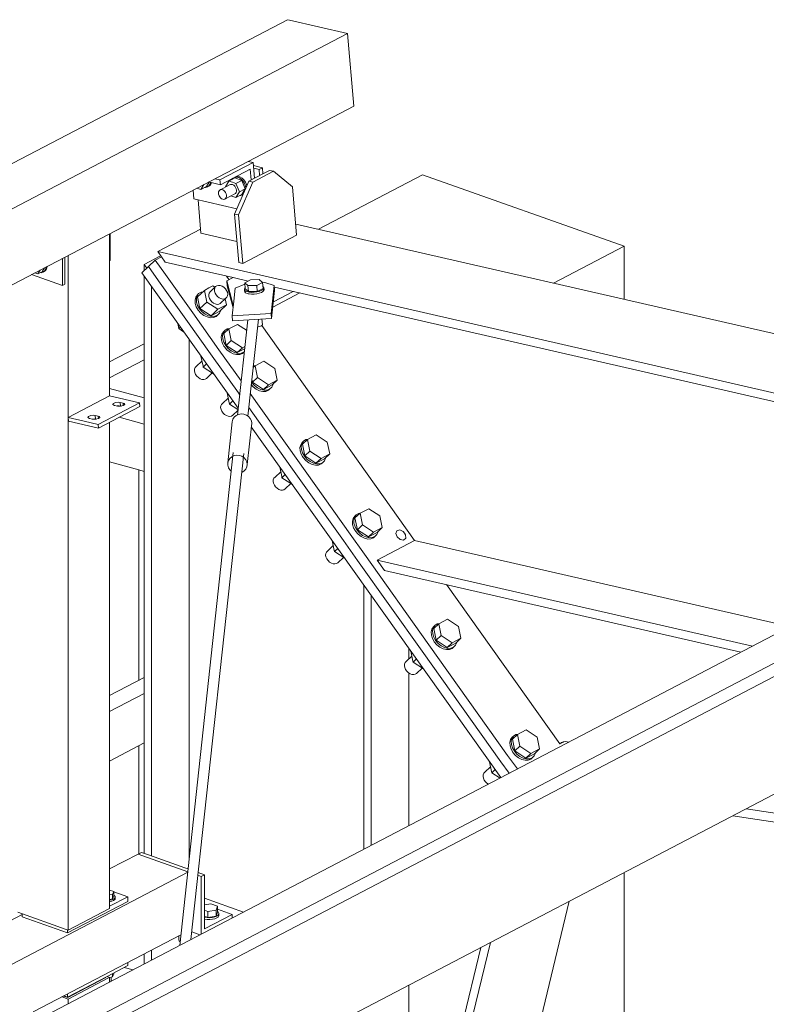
# Model space of a CAD drawing. Header units: millimetres. Extents: x 6879 to 7883, y 14059 to 14709.
# Tile 70 of 85: x 7177 to 7188, y 14414 to 14429. Entities that reach past the tile are written whole.
import ezdxf

# ---------------------------------------------------------------- set-up
doc = ezdxf.new("R2010")
doc.units = ezdxf.units.MM
doc.header["$LTSCALE"] = 10
doc.layers.add('PS_DIM', color=4, linetype='Continuous', lineweight=13)
doc.layers.add('PS_SOLID', color=7, linetype='Continuous', lineweight=30)

# ---------------------------------------------------------------- blocks, each defined once
blk = doc.blocks.new('uh')
at = {"layer": 'PS_SOLID', "color": 11, "linetype": 'Continuous', "lineweight": 13, "extrusion": (-1.11022e-16, 0.902689, 0.430295)}
for p, q in [((8235.1, 14448.338), (8186.537, 14422.959)), ((8235.13, 14448.331), (8235.1, 14448.338)), ((8236.021, 14448.127), (8235.13, 14448.331)), ((8187.458, 14422.748), (8236.021, 14448.127)), ((8236.119, 14447.015), (8236.021, 14448.127)), ((8234.498, 14446.168), (8236.119, 14447.015)), ((8216.961, 14437.003), (8234.498, 14446.168)), ((8234.575, 14446.15), (8234.066, 14445.885)), ((8234.575, 14446.15), (8234.498, 14446.168)), ((8234.596, 14445.91), (8234.575, 14446.15)), ((8234.531, 14446.05), (8234.073, 14445.81)), ((8234.322, 14445.928), (8234.295, 14445.926)), ((8234.341, 14445.938), (8234.314, 14445.936)), ((8234.354, 14445.919), (8234.322, 14445.928)), ((8234.373, 14445.929), (8234.341, 14445.938)), ((8234.384, 14445.901), (8234.354, 14445.919)), ((8234.404, 14445.911), (8234.373, 14445.929)), ((8234.545, 14445.883), (8234.531, 14446.05)), ((8233.772, 14445.736), (8233.818, 14445.812)), ((8233.772, 14445.736), (8233.862, 14445.783)), ((8233.837, 14445.77), (8233.847, 14445.769)), ((8233.847, 14445.769), (8233.875, 14445.776)), ((8233.862, 14445.783), (8233.902, 14445.85)), ((8233.875, 14445.776), (8233.898, 14445.793)), ((8233.875, 14445.776), (8233.894, 14445.786)), ((8233.893, 14445.852), (8234.073, 14445.81)), ((8233.894, 14445.786), (8233.917, 14445.803)), ((8233.898, 14445.793), (8233.915, 14445.819)), ((8233.915, 14445.819), (8233.921, 14445.845)), ((8233.917, 14445.803), (8233.934, 14445.829)), ((8233.934, 14445.829), (8233.937, 14445.842)), ((8234.066, 14445.885), (8233.99, 14445.902)), ((8234.214, 14445.808), (8234.063, 14445.729)), ((8234.073, 14445.81), (8234.066, 14445.885)), ((8234.203, 14445.867), (8234.149, 14445.778)), ((8234.149, 14445.778), (8234.151, 14445.775)), ((8234.292, 14445.914), (8234.203, 14445.867)), ((8234.26, 14445.847), (8234.203, 14445.867)), ((8234.228, 14445.814), (8234.214, 14445.808)), ((8234.244, 14445.815), (8234.228, 14445.814)), ((8234.26, 14445.811), (8234.244, 14445.815)), ((8234.247, 14445.892), (8234.246, 14445.89)), ((8234.262, 14445.909), (8234.247, 14445.892)), ((8234.31, 14445.83), (8234.26, 14445.847)), ((8234.277, 14445.801), (8234.26, 14445.811)), ((8234.292, 14445.787), (8234.277, 14445.801)), ((8234.399, 14445.876), (8234.292, 14445.914)), ((8234.304, 14445.769), (8234.292, 14445.787)), ((8234.313, 14445.749), (8234.304, 14445.769)), ((8234.399, 14445.876), (8234.31, 14445.83)), ((8234.363, 14445.702), (8234.31, 14445.83)), ((8234.412, 14445.874), (8234.384, 14445.901)), ((8234.453, 14445.749), (8234.399, 14445.876)), ((8234.432, 14445.884), (8234.404, 14445.911)), ((8234.436, 14445.841), (8234.412, 14445.874)), ((8234.455, 14445.851), (8234.432, 14445.884)), ((8234.452, 14445.803), (8234.436, 14445.841)), ((8234.46, 14445.765), (8234.452, 14445.803)), ((8234.471, 14445.813), (8234.455, 14445.851)), ((8234.46, 14445.753), (8234.46, 14445.765)), ((8234.476, 14445.789), (8234.471, 14445.813)), ((8233.657, 14445.728), (8233.668, 14445.594)), ((8233.713, 14445.757), (8233.772, 14445.736)), ((8234.045, 14445.702), (8234.043, 14445.683)), ((8234.043, 14445.683), (8234.045, 14445.663)), ((8234.052, 14445.717), (8234.045, 14445.702)), ((8234.045, 14445.663), (8234.052, 14445.642)), ((8234.063, 14445.729), (8234.052, 14445.717)), ((8234.052, 14445.642), (8234.063, 14445.623)), ((8234.077, 14445.735), (8234.063, 14445.729)), ((8234.063, 14445.623), (8234.077, 14445.607)), ((8234.092, 14445.736), (8234.077, 14445.735)), ((8234.109, 14445.732), (8234.092, 14445.736)), ((8234.126, 14445.722), (8234.109, 14445.732)), ((8234.141, 14445.708), (8234.126, 14445.722)), ((8234.141, 14445.708), (8234.153, 14445.69)), ((8234.141, 14445.59), (8234.292, 14445.669)), ((8234.153, 14445.69), (8234.162, 14445.67)), ((8234.162, 14445.67), (8234.166, 14445.649)), ((8234.166, 14445.63), (8234.162, 14445.612)), ((8234.166, 14445.649), (8234.166, 14445.63)), ((8234.235, 14445.639), (8234.31, 14445.613)), ((8234.292, 14445.669), (8234.304, 14445.678)), ((8234.304, 14445.678), (8234.313, 14445.691)), ((8234.31, 14445.613), (8234.363, 14445.702)), ((8234.31, 14445.613), (8234.399, 14445.66)), ((8234.317, 14445.728), (8234.313, 14445.749)), ((8234.313, 14445.691), (8234.317, 14445.709)), ((8234.317, 14445.709), (8234.317, 14445.728)), ((8234.363, 14445.702), (8234.453, 14445.749)), ((8234.374, 14445.647), (8234.384, 14445.646)), ((8234.384, 14445.646), (8234.412, 14445.653)), ((8234.399, 14445.66), (8234.453, 14445.749)), ((8234.412, 14445.653), (8234.418, 14445.657)), ((8234.412, 14445.653), (8234.417, 14445.655)), ((8233.668, 14445.594), (8234.324, 14445.443)), ((8234.077, 14445.607), (8234.092, 14445.595)), ((8234.092, 14445.595), (8234.109, 14445.588)), ((8234.109, 14445.588), (8234.126, 14445.586)), ((8234.126, 14445.586), (8234.141, 14445.59)), ((8234.153, 14445.599), (8234.141, 14445.59)), ((8234.162, 14445.612), (8234.153, 14445.599)), ((8232.385, 14444.647), (8232.385, 14445.063)), ((8231.654, 14444.265), (8231.654, 14444.681)), ((8231.692, 14444.285), (8231.692, 14444.701)), ((8232.376, 14444.642), (8232.385, 14444.647)), ((8231.179, 14444.433), (8231.654, 14444.265)), ((8231.654, 14444.265), (8231.692, 14444.285))]:
    blk.add_line(p, q, dxfattribs=at)
at = {"layer": 'PS_SOLID', "color": 3, "linetype": 'Continuous', "lineweight": 13, "extrusion": (-1.11022e-16, 0.902689, 0.430295)}
for p, q in [((8234.717, 14446.07), (8234.579, 14446.102)), ((8234.717, 14446.07), (8234.666, 14446.043)), ((8234.725, 14445.977), (8234.717, 14446.07)), ((8234.725, 14445.977), (8234.509, 14445.864)), ((8234.571, 14445.85), (8234.888, 14446.016)), ((8234.666, 14446.043), (8234.583, 14446.062)), ((8234.674, 14445.951), (8234.666, 14446.043)), ((8234.827, 14446.03), (8234.725, 14445.977)), ((8234.888, 14446.016), (8234.827, 14446.03)), ((8235.175, 14445.778), (8234.888, 14446.016)), ((8234.509, 14445.864), (8234.288, 14445.361)), ((8234.349, 14445.347), (8234.571, 14445.85)), ((8234.571, 14445.85), (8234.509, 14445.864)), ((8235.241, 14445.037), (8235.175, 14445.778)), ((8233.73, 14445.58), (8233.775, 14445.068)), ((8234.288, 14445.361), (8234.353, 14444.619)), ((8234.349, 14445.347), (8234.288, 14445.361)), ((8234.415, 14444.605), (8234.349, 14445.347)), ((8248.685, 14442.119), (8235.226, 14445.208)), ((8233.77, 14445.128), (8233.113, 14444.785)), ((8233.775, 14445.068), (8234.325, 14444.941)), ((8234.415, 14444.605), (8235.241, 14445.037)), ((8233.113, 14444.785), (8247.478, 14441.488)), ((8233.113, 14444.785), (8233.17, 14444.704)), ((8233.075, 14444.654), (8232.972, 14444.556)), ((8233.17, 14444.704), (8233.075, 14444.654)), ((8233.23, 14444.436), (8233.075, 14444.654)), ((8233.17, 14444.704), (8233.226, 14444.626)), ((8233.226, 14444.626), (8234.268, 14444.387)), ((8234.353, 14444.619), (8234.415, 14444.605)), ((8233.649, 14443.847), (8233.23, 14444.436)), ((8234.167, 14444.41), (8234.206, 14444.355)), ((8233.959, 14444.261), (8233.898, 14444.23)), ((8233.99, 14444.241), (8233.959, 14444.261)), ((8234.02, 14444.263), (8234, 14444.25)), ((8234.044, 14444.268), (8234.02, 14444.263)), ((8234.071, 14444.266), (8234.044, 14444.268)), ((8234.099, 14444.256), (8234.071, 14444.266)), ((8234.126, 14444.239), (8234.099, 14444.256)), ((8234.268, 14444.387), (8234.172, 14444.337)), ((8234.172, 14444.337), (8234.179, 14444.263)), ((8234.172, 14444.337), (8234.265, 14443.981)), ((8234.179, 14444.263), (8234.223, 14444.093)), ((8234.268, 14444.387), (8234.496, 14444.335)), ((8233.72, 14444.122), (8233.695, 14444.087)), ((8233.705, 14444.063), (8233.716, 14444.107)), ((8233.716, 14444.107), (8233.74, 14444.142)), ((8233.74, 14444.142), (8233.72, 14444.122)), ((8233.723, 14444.094), (8233.827, 14444.192)), ((8233.776, 14444.165), (8233.74, 14444.142)), ((8233.805, 14444.171), (8233.776, 14444.165)), ((8233.898, 14444.23), (8233.827, 14444.192)), ((8233.864, 14444.013), (8233.827, 14444.192)), ((8233.9, 14444.149), (8233.894, 14444.125)), ((8233.894, 14444.125), (8233.896, 14444.098)), ((8233.914, 14444.168), (8233.9, 14444.149)), ((8234, 14444.25), (8233.914, 14444.168)), ((8233.987, 14444.231), (8233.981, 14444.207)), ((8233.981, 14444.207), (8233.982, 14444.18)), ((8233.982, 14444.18), (8233.991, 14444.151)), ((8234, 14444.25), (8233.987, 14444.231)), ((8233.991, 14444.151), (8234.007, 14444.124)), ((8234.007, 14444.124), (8234.028, 14444.099)), ((8234.149, 14444.216), (8234.126, 14444.239)), ((8234.168, 14444.19), (8234.149, 14444.216)), ((8234.181, 14444.162), (8234.168, 14444.19)), ((8234.174, 14444.086), (8234.184, 14444.108)), ((8234.186, 14444.133), (8234.181, 14444.162)), ((8234.184, 14444.108), (8234.186, 14444.133)), ((8234.875, 14443.934), (8235.292, 14444.152)), ((8234.884, 14444.017), (8235.189, 14444.176)), ((8234.899, 14444.242), (8247.301, 14441.396)), ((8233.695, 14444.087), (8233.684, 14444.043)), ((8233.684, 14444.043), (8233.687, 14443.993)), ((8233.687, 14443.993), (8233.703, 14443.941)), ((8233.707, 14444.013), (8233.705, 14444.063)), ((8233.724, 14443.96), (8233.707, 14444.013)), ((8233.76, 14443.914), (8233.723, 14444.094)), ((8233.752, 14443.91), (8233.724, 14443.96)), ((8233.76, 14443.914), (8233.864, 14444.013)), ((8234.034, 14443.902), (8233.864, 14444.013)), ((8233.896, 14444.098), (8233.905, 14444.069)), ((8233.905, 14444.069), (8233.92, 14444.042)), ((8233.92, 14444.042), (8233.942, 14444.017)), ((8233.942, 14444.017), (8233.967, 14443.997)), ((8233.967, 14443.997), (8233.995, 14443.984)), ((8233.995, 14443.984), (8234.023, 14443.977)), ((8234.023, 14443.977), (8234.049, 14443.979)), ((8234.028, 14444.099), (8234.054, 14444.079)), ((8234.166, 14443.971), (8234.034, 14443.902)), ((8234.049, 14443.979), (8234.071, 14443.988)), ((8234.054, 14444.079), (8234.082, 14444.066)), ((8234.062, 14443.872), (8234.166, 14443.971)), ((8234.071, 14443.988), (8234.157, 14444.07)), ((8234.082, 14444.066), (8234.109, 14444.059)), ((8234.109, 14444.059), (8234.135, 14444.061)), ((8234.135, 14444.061), (8234.157, 14444.07)), ((8234.166, 14443.971), (8234.147, 14444.061)), ((8234.157, 14444.07), (8234.174, 14444.086)), ((8234.223, 14444.093), (8234.266, 14443.926)), ((8234.265, 14443.981), (8234.272, 14443.98)), ((8234.265, 14443.981), (8234.268, 14443.942)), ((8234.051, 14443.282), (8233.649, 14443.847)), ((8233.703, 14443.941), (8233.732, 14443.89)), ((8233.732, 14443.89), (8233.771, 14443.845)), ((8233.792, 14443.865), (8233.752, 14443.91)), ((8233.93, 14443.803), (8233.76, 14443.914)), ((8233.771, 14443.845), (8233.818, 14443.809)), ((8233.838, 14443.828), (8233.792, 14443.865)), ((8233.818, 14443.809), (8233.869, 14443.784)), ((8233.889, 14443.803), (8233.838, 14443.828)), ((8233.94, 14443.792), (8233.889, 14443.803)), ((8233.93, 14443.803), (8234.034, 14443.902)), ((8233.93, 14443.803), (8234.062, 14443.872)), ((8234.028, 14443.811), (8233.988, 14443.794)), ((8234.007, 14443.791), (8234.028, 14443.811)), ((8234.028, 14443.811), (8234.058, 14443.84)), ((8234.058, 14443.84), (8234.076, 14443.88)), ((8234.076, 14443.88), (8234.077, 14443.886)), ((8233.419, 14443.686), (8233.435, 14443.606)), ((8233.869, 14443.784), (8233.919, 14443.772)), ((8233.919, 14443.772), (8233.967, 14443.775)), ((8233.988, 14443.794), (8233.94, 14443.792)), ((8233.967, 14443.775), (8234.007, 14443.791)), ((8234.334, 14443.671), (8234.202, 14443.602)), ((8234.474, 14443.58), (8234.334, 14443.671)), ((8233.459, 14443.629), (8233.435, 14443.606)), ((8233.435, 14443.606), (8233.51, 14443.557)), ((8234.097, 14443.523), (8234.086, 14443.478)), ((8234.121, 14443.558), (8234.097, 14443.523)), ((8234.106, 14443.498), (8234.118, 14443.542)), ((8234.118, 14443.542), (8234.142, 14443.577)), ((8234.142, 14443.577), (8234.121, 14443.558)), ((8234.202, 14443.602), (8234.125, 14443.529)), ((8234.125, 14443.529), (8234.162, 14443.349)), ((8234.178, 14443.6), (8234.142, 14443.577)), ((8234.213, 14443.608), (8234.178, 14443.6)), ((8234.202, 14443.602), (8234.24, 14443.422)), ((8234.706, 14443.652), (8237.048, 14440.36)), ((8234.086, 14443.478), (8234.088, 14443.428)), ((8234.088, 14443.428), (8234.105, 14443.376)), ((8234.105, 14443.376), (8234.126, 14443.339)), ((8234.109, 14443.448), (8234.106, 14443.498)), ((8234.125, 14443.396), (8234.109, 14443.448)), ((8234.154, 14443.345), (8234.125, 14443.396)), ((8234.162, 14443.349), (8234.24, 14443.422)), ((8234.24, 14443.422), (8234.409, 14443.312)), ((8234.39, 14442.806), (8234.051, 14443.282)), ((8234.126, 14443.339), (8234.134, 14443.326)), ((8234.134, 14443.326), (8234.173, 14443.28)), ((8234.194, 14443.3), (8234.154, 14443.345)), ((8234.331, 14443.238), (8234.162, 14443.349)), ((8234.173, 14443.28), (8234.22, 14443.244)), ((8234.24, 14443.263), (8234.194, 14443.3)), ((8234.22, 14443.244), (8234.27, 14443.219)), ((8234.291, 14443.239), (8234.24, 14443.263)), ((8234.27, 14443.219), (8234.321, 14443.207)), ((8234.342, 14443.227), (8234.291, 14443.239)), ((8234.321, 14443.207), (8234.369, 14443.21)), ((8234.409, 14443.312), (8234.331, 14443.238)), ((8234.331, 14443.238), (8234.444, 14443.297)), ((8234.389, 14443.229), (8234.342, 14443.227)), ((8234.369, 14443.21), (8234.409, 14443.226)), ((8234.43, 14443.246), (8234.389, 14443.229)), ((8234.447, 14443.332), (8234.409, 14443.312)), ((8234.409, 14443.226), (8234.43, 14443.246)), ((8234.43, 14443.246), (8234.439, 14443.255)), ((8233.791, 14443.106), (8233.704, 14443.024)), ((8233.775, 14443.185), (8233.807, 14443.032)), ((8233.861, 14443.064), (8233.81, 14443.016)), ((8234.736, 14443.106), (8234.604, 14443.037)), ((8234.906, 14442.996), (8234.736, 14443.106)), ((8233.678, 14442.986), (8233.675, 14442.96)), ((8233.675, 14442.96), (8233.681, 14442.932)), ((8233.688, 14443.008), (8233.678, 14442.986)), ((8233.681, 14442.932), (8233.693, 14442.903)), ((8233.704, 14443.024), (8233.688, 14443.008)), ((8233.693, 14442.903), (8233.712, 14442.877)), ((8233.807, 14443.032), (8233.81, 14443.016)), ((8233.81, 14443.016), (8233.969, 14442.912)), ((8233.861, 14442.843), (8233.948, 14442.926)), ((8234.604, 14443.037), (8234.573, 14443.008)), ((8234.58, 14443.035), (8234.576, 14443.033)), ((8234.615, 14443.043), (8234.58, 14443.035)), ((8234.604, 14443.037), (8234.641, 14442.858)), ((8234.943, 14442.816), (8234.906, 14442.996)), ((8233.712, 14442.877), (8233.736, 14442.855)), ((8233.736, 14442.855), (8233.762, 14442.838)), ((8233.762, 14442.838), (8233.79, 14442.828)), ((8233.79, 14442.828), (8233.817, 14442.825)), ((8233.817, 14442.825), (8233.842, 14442.83)), ((8233.842, 14442.83), (8233.861, 14442.843)), ((8234.545, 14442.75), (8234.575, 14442.716)), ((8234.556, 14442.78), (8234.549, 14442.792)), ((8234.554, 14442.833), (8234.564, 14442.784)), ((8234.596, 14442.735), (8234.556, 14442.78)), ((8234.564, 14442.784), (8234.641, 14442.858)), ((8234.733, 14442.674), (8234.564, 14442.784)), ((8234.641, 14442.858), (8234.811, 14442.747)), ((8234.943, 14442.816), (8234.811, 14442.747)), ((8234.862, 14442.711), (8234.88, 14442.75)), ((8234.865, 14442.743), (8234.943, 14442.816)), ((8234.88, 14442.75), (8234.88, 14442.757)), ((8234.177, 14442.62), (8234.209, 14442.467)), ((8235.257, 14441.588), (8234.53, 14442.61)), ((8234.575, 14442.716), (8234.622, 14442.679)), ((8234.642, 14442.699), (8234.596, 14442.735)), ((8234.622, 14442.679), (8234.672, 14442.654)), ((8234.693, 14442.674), (8234.642, 14442.699)), ((8234.672, 14442.654), (8234.723, 14442.643)), ((8234.744, 14442.662), (8234.693, 14442.674)), ((8234.723, 14442.643), (8234.771, 14442.645)), ((8234.811, 14442.747), (8234.733, 14442.674)), ((8234.733, 14442.674), (8234.865, 14442.743)), ((8234.791, 14442.665), (8234.744, 14442.662)), ((8234.771, 14442.645), (8234.811, 14442.662)), ((8234.832, 14442.681), (8234.791, 14442.665)), ((8234.811, 14442.662), (8234.832, 14442.681)), ((8234.832, 14442.681), (8234.862, 14442.711)), ((8234.106, 14442.459), (8234.09, 14442.443)), ((8234.193, 14442.541), (8234.106, 14442.459)), ((8234.209, 14442.467), (8234.212, 14442.451)), ((8234.263, 14442.499), (8234.212, 14442.451)), ((8234.212, 14442.451), (8234.342, 14442.366)), ((8234.08, 14442.421), (8234.077, 14442.395)), ((8234.077, 14442.395), (8234.083, 14442.367)), ((8234.09, 14442.443), (8234.08, 14442.421)), ((8234.083, 14442.367), (8234.095, 14442.339)), ((8234.095, 14442.339), (8234.114, 14442.312)), ((8234.114, 14442.312), (8234.137, 14442.29)), ((8234.263, 14442.278), (8234.341, 14442.352)), ((8234.507, 14442.399), (8235.154, 14441.49)), ((8234.137, 14442.29), (8234.164, 14442.273)), ((8234.164, 14442.273), (8234.192, 14442.263)), ((8234.192, 14442.263), (8234.219, 14442.26)), ((8234.219, 14442.26), (8234.244, 14442.266)), ((8234.244, 14442.266), (8234.263, 14442.278)), ((8235.327, 14441.863), (8235.303, 14441.828)), ((8235.312, 14441.804), (8235.323, 14441.848)), ((8235.323, 14441.848), (8235.348, 14441.883)), ((8235.348, 14441.883), (8235.327, 14441.863)), ((8235.408, 14441.908), (8235.33, 14441.834)), ((8235.383, 14441.906), (8235.348, 14441.883)), ((8235.419, 14441.914), (8235.383, 14441.906)), ((8235.54, 14441.977), (8235.408, 14441.908)), ((8235.408, 14441.908), (8235.445, 14441.728)), ((8235.709, 14441.866), (8235.54, 14441.977)), ((8235.747, 14441.686), (8235.709, 14441.866)), ((8235.303, 14441.828), (8235.291, 14441.784)), ((8235.291, 14441.784), (8235.294, 14441.734)), ((8235.294, 14441.734), (8235.31, 14441.682)), ((8235.315, 14441.753), (8235.312, 14441.804)), ((8235.331, 14441.701), (8235.315, 14441.753)), ((8235.33, 14441.834), (8235.368, 14441.655)), ((8235.36, 14441.651), (8235.331, 14441.701)), ((8235.368, 14441.655), (8235.445, 14441.728)), ((8235.445, 14441.728), (8235.615, 14441.617)), ((8236.06, 14440.458), (8235.257, 14441.588)), ((8235.31, 14441.682), (8235.331, 14441.645)), ((8235.331, 14441.645), (8235.339, 14441.631)), ((8235.339, 14441.631), (8235.379, 14441.586)), ((8235.399, 14441.605), (8235.36, 14441.651)), ((8235.537, 14441.544), (8235.368, 14441.655)), ((8235.379, 14441.586), (8235.425, 14441.549)), ((8235.446, 14441.569), (8235.399, 14441.605)), ((8235.425, 14441.549), (8235.476, 14441.525)), ((8235.497, 14441.544), (8235.446, 14441.569)), ((8235.548, 14441.532), (8235.497, 14441.544)), ((8235.615, 14441.617), (8235.537, 14441.544)), ((8235.537, 14441.544), (8235.669, 14441.613)), ((8235.635, 14441.552), (8235.595, 14441.535)), ((8235.747, 14441.686), (8235.615, 14441.617)), ((8235.615, 14441.532), (8235.635, 14441.552)), ((8235.635, 14441.552), (8235.666, 14441.581)), ((8235.666, 14441.581), (8235.684, 14441.621)), ((8235.669, 14441.613), (8235.747, 14441.686)), ((8235.684, 14441.621), (8235.684, 14441.627)), ((8234.997, 14441.412), (8234.91, 14441.329)), ((8234.981, 14441.49), (8235.012, 14441.338)), ((8235.476, 14441.525), (8235.527, 14441.513)), ((8235.527, 14441.513), (8235.574, 14441.515)), ((8235.595, 14441.535), (8235.548, 14441.532)), ((8235.574, 14441.515), (8235.615, 14441.532)), ((8234.883, 14441.291), (8234.881, 14441.265)), ((8234.881, 14441.265), (8234.886, 14441.237)), ((8234.893, 14441.313), (8234.883, 14441.291)), ((8234.91, 14441.329), (8234.893, 14441.313)), ((8235.012, 14441.338), (8235.016, 14441.322)), ((8235.067, 14441.37), (8235.016, 14441.322)), ((8235.016, 14441.322), (8235.175, 14441.218)), ((8234.886, 14441.237), (8234.899, 14441.209)), ((8234.899, 14441.209), (8234.918, 14441.183)), ((8234.918, 14441.183), (8234.941, 14441.16)), ((8234.941, 14441.16), (8234.968, 14441.143)), ((8234.968, 14441.143), (8234.996, 14441.133)), ((8234.996, 14441.133), (8235.023, 14441.131)), ((8235.023, 14441.131), (8235.047, 14441.136)), ((8235.047, 14441.136), (8235.067, 14441.149)), ((8235.067, 14441.149), (8235.154, 14441.231)), ((8236.344, 14440.847), (8236.212, 14440.778)), ((8236.513, 14440.736), (8236.344, 14440.847)), ((8236.106, 14440.698), (8236.095, 14440.654)), ((8236.095, 14440.654), (8236.098, 14440.604)), ((8236.131, 14440.733), (8236.106, 14440.698)), ((8236.116, 14440.674), (8236.127, 14440.718)), ((8236.119, 14440.624), (8236.116, 14440.674)), ((8236.127, 14440.718), (8236.151, 14440.753)), ((8236.151, 14440.753), (8236.131, 14440.733)), ((8236.212, 14440.778), (8236.134, 14440.705)), ((8236.134, 14440.705), (8236.171, 14440.525)), ((8236.187, 14440.776), (8236.151, 14440.753)), ((8236.223, 14440.784), (8236.187, 14440.776)), ((8236.212, 14440.778), (8236.249, 14440.598)), ((8236.55, 14440.557), (8236.513, 14440.736)), ((8236.098, 14440.604), (8236.114, 14440.552)), ((8236.114, 14440.552), (8236.135, 14440.515)), ((8236.135, 14440.572), (8236.119, 14440.624)), ((8236.164, 14440.521), (8236.135, 14440.572)), ((8236.135, 14440.515), (8236.143, 14440.501)), ((8236.143, 14440.501), (8236.182, 14440.456)), ((8236.203, 14440.476), (8236.164, 14440.521)), ((8236.171, 14440.525), (8236.249, 14440.598)), ((8236.341, 14440.414), (8236.171, 14440.525)), ((8236.249, 14440.598), (8236.418, 14440.488)), ((8236.418, 14440.488), (8236.341, 14440.414)), ((8236.55, 14440.557), (8236.418, 14440.488)), ((8236.469, 14440.451), (8236.487, 14440.491)), ((8236.473, 14440.483), (8236.55, 14440.557)), ((8236.487, 14440.491), (8236.488, 14440.498)), ((8236.777, 14440.51), (8236.761, 14440.468)), ((8236.822, 14440.522), (8236.777, 14440.51)), ((8236.874, 14440.497), (8236.822, 14440.522)), ((8236.892, 14440.472), (8236.874, 14440.497)), ((8235.785, 14440.361), (8235.816, 14440.208)), ((8236.279, 14440.152), (8236.06, 14440.458)), ((8236.182, 14440.456), (8236.229, 14440.42)), ((8236.25, 14440.439), (8236.203, 14440.476)), ((8236.229, 14440.42), (8236.28, 14440.395)), ((8236.3, 14440.414), (8236.25, 14440.439)), ((8236.28, 14440.395), (8236.331, 14440.383)), ((8236.351, 14440.403), (8236.3, 14440.414)), ((8236.331, 14440.383), (8236.378, 14440.386)), ((8236.341, 14440.414), (8236.473, 14440.483)), ((8236.399, 14440.405), (8236.351, 14440.403)), ((8236.378, 14440.386), (8236.419, 14440.402)), ((8236.439, 14440.422), (8236.399, 14440.405)), ((8236.419, 14440.402), (8236.439, 14440.422)), ((8236.439, 14440.422), (8236.469, 14440.451)), ((8237.048, 14440.36), (8236.474, 14440.061)), ((8236.761, 14440.468), (8236.781, 14440.414)), ((8236.781, 14440.414), (8236.827, 14440.374)), ((8236.827, 14440.374), (8236.879, 14440.367)), ((8236.879, 14440.367), (8236.911, 14440.396)), ((8236.909, 14440.447), (8236.892, 14440.472)), ((8236.911, 14440.396), (8236.909, 14440.447)), ((8237.048, 14440.36), (8242.796, 14439.041)), ((8235.697, 14440.183), (8235.687, 14440.162)), ((8235.714, 14440.199), (8235.697, 14440.183)), ((8235.801, 14440.282), (8235.714, 14440.199)), ((8235.816, 14440.208), (8235.82, 14440.192)), ((8235.87, 14440.24), (8235.82, 14440.192)), ((8235.82, 14440.192), (8235.978, 14440.088)), ((8235.687, 14440.162), (8235.685, 14440.136)), ((8235.685, 14440.136), (8235.69, 14440.108)), ((8235.69, 14440.108), (8235.703, 14440.079)), ((8235.703, 14440.079), (8235.721, 14440.053)), ((8235.721, 14440.053), (8235.745, 14440.03)), ((8235.87, 14440.019), (8235.958, 14440.102)), ((8237.266, 14438.764), (8236.279, 14440.152)), ((8236.474, 14440.061), (8236.587, 14439.902)), ((8236.474, 14440.061), (8242.222, 14438.741)), ((8235.745, 14440.03), (8235.772, 14440.014)), ((8235.772, 14440.014), (8235.8, 14440.003)), ((8235.8, 14440.003), (8235.827, 14440.001)), ((8235.827, 14440.001), (8235.851, 14440.006)), ((8235.851, 14440.006), (8235.87, 14440.019)), ((8236.587, 14439.902), (8242.046, 14438.649)), ((8237.535, 14439.684), (8239.271, 14437.245)), ((8237.549, 14439.153), (8237.417, 14439.084)), ((8237.719, 14439.042), (8237.549, 14439.153)), ((8237.312, 14439.004), (8237.301, 14438.96)), ((8237.336, 14439.039), (8237.312, 14439.004)), ((8237.321, 14438.979), (8237.333, 14439.024)), ((8237.324, 14438.929), (8237.321, 14438.979)), ((8237.333, 14439.024), (8237.357, 14439.059)), ((8237.357, 14439.059), (8237.336, 14439.039)), ((8237.417, 14439.084), (8237.34, 14439.01)), ((8237.34, 14439.01), (8237.377, 14438.831)), ((8237.393, 14439.082), (8237.357, 14439.059)), ((8237.429, 14439.089), (8237.393, 14439.082)), ((8237.417, 14439.084), (8237.455, 14438.904)), ((8237.756, 14438.862), (8237.719, 14439.042)), ((8237.301, 14438.96), (8237.304, 14438.91)), ((8237.304, 14438.91), (8237.32, 14438.858)), ((8237.32, 14438.858), (8237.341, 14438.821)), ((8237.341, 14438.877), (8237.324, 14438.929)), ((8237.369, 14438.827), (8237.341, 14438.877)), ((8237.409, 14438.781), (8237.369, 14438.827)), ((8237.377, 14438.831), (8237.455, 14438.904)), ((8237.547, 14438.72), (8237.377, 14438.831)), ((8237.455, 14438.904), (8237.624, 14438.793)), ((8237.756, 14438.862), (8237.624, 14438.793)), ((8237.679, 14438.789), (8237.756, 14438.862)), ((8238.472, 14437.069), (8237.266, 14438.764)), ((8237.341, 14438.821), (8237.349, 14438.807)), ((8237.349, 14438.807), (8237.388, 14438.762)), ((8237.388, 14438.762), (8237.435, 14438.725)), ((8237.455, 14438.745), (8237.409, 14438.781)), ((8237.435, 14438.725), (8237.485, 14438.7)), ((8237.506, 14438.72), (8237.455, 14438.745)), ((8237.485, 14438.7), (8237.536, 14438.689)), ((8237.557, 14438.708), (8237.506, 14438.72)), ((8237.536, 14438.689), (8237.584, 14438.691)), ((8237.624, 14438.793), (8237.547, 14438.72)), ((8237.547, 14438.72), (8237.679, 14438.789)), ((8237.604, 14438.711), (8237.557, 14438.708)), ((8237.584, 14438.691), (8237.624, 14438.708)), ((8237.645, 14438.727), (8237.604, 14438.711)), ((8237.624, 14438.708), (8237.645, 14438.727)), ((8237.645, 14438.727), (8237.675, 14438.757)), ((8237.675, 14438.757), (8237.693, 14438.797)), ((8237.693, 14438.797), (8237.694, 14438.803)), ((8237.006, 14438.588), (8236.919, 14438.505)), ((8236.99, 14438.666), (8237.022, 14438.514)), ((8237.076, 14438.546), (8237.025, 14438.497)), ((8236.893, 14438.467), (8236.891, 14438.441)), ((8236.891, 14438.441), (8236.896, 14438.413)), ((8236.903, 14438.489), (8236.893, 14438.467)), ((8236.896, 14438.413), (8236.908, 14438.385)), ((8236.919, 14438.505), (8236.903, 14438.489)), ((8236.908, 14438.385), (8236.927, 14438.358)), ((8237.022, 14438.514), (8237.025, 14438.497)), ((8237.025, 14438.497), (8237.184, 14438.394)), ((8237.076, 14438.324), (8237.163, 14438.407)), ((8236.927, 14438.358), (8236.951, 14438.336)), ((8236.951, 14438.336), (8236.977, 14438.319)), ((8236.977, 14438.319), (8237.005, 14438.309)), ((8237.005, 14438.309), (8237.033, 14438.307)), ((8237.033, 14438.307), (8237.057, 14438.312)), ((8237.057, 14438.312), (8237.076, 14438.324)), ((8238.542, 14437.345), (8238.518, 14437.31)), ((8238.527, 14437.285), (8238.538, 14437.329)), ((8238.538, 14437.329), (8238.563, 14437.364)), ((8238.563, 14437.364), (8238.542, 14437.345)), ((8238.623, 14437.389), (8238.546, 14437.316)), ((8238.598, 14437.387), (8238.563, 14437.364)), ((8238.634, 14437.395), (8238.598, 14437.387)), ((8238.755, 14437.458), (8238.623, 14437.389)), ((8238.623, 14437.389), (8238.66, 14437.209)), ((8238.924, 14437.347), (8238.755, 14437.458)), ((8238.962, 14437.168), (8238.924, 14437.347)), ((8238.518, 14437.31), (8238.507, 14437.265)), ((8238.507, 14437.265), (8238.509, 14437.215)), ((8238.509, 14437.215), (8238.526, 14437.163)), ((8238.53, 14437.235), (8238.527, 14437.285)), ((8238.546, 14437.183), (8238.53, 14437.235)), ((8238.546, 14437.316), (8238.583, 14437.136)), ((8238.575, 14437.132), (8238.546, 14437.183)), ((8238.583, 14437.136), (8238.66, 14437.209)), ((8238.66, 14437.209), (8238.83, 14437.099)), ((8238.962, 14437.168), (8238.83, 14437.099)), ((8238.884, 14437.094), (8238.962, 14437.168)), ((8239.271, 14437.245), (8239.322, 14437.272)), ((8239.271, 14437.245), (8239.295, 14437.264)), ((8239.295, 14437.264), (8239.328, 14437.277)), ((8239.322, 14437.272), (8239.328, 14437.276)), ((8239.328, 14437.277), (8239.365, 14437.28)), ((8239.365, 14437.28), (8239.403, 14437.273)), ((8239.403, 14437.273), (8239.409, 14437.271)), ((8238.621, 14436.86), (8238.472, 14437.069)), ((8238.526, 14437.163), (8238.546, 14437.126)), ((8238.546, 14437.126), (8238.554, 14437.113)), ((8238.554, 14437.113), (8238.594, 14437.067)), ((8238.614, 14437.087), (8238.575, 14437.132)), ((8238.752, 14437.025), (8238.583, 14437.136)), ((8238.594, 14437.067), (8238.64, 14437.031)), ((8238.661, 14437.05), (8238.614, 14437.087)), ((8238.64, 14437.031), (8238.691, 14437.006)), ((8238.712, 14437.026), (8238.661, 14437.05)), ((8238.763, 14437.014), (8238.712, 14437.026)), ((8238.83, 14437.099), (8238.752, 14437.025)), ((8238.752, 14437.025), (8238.884, 14437.094)), ((8238.81, 14437.016), (8238.763, 14437.014)), ((8238.85, 14437.033), (8238.81, 14437.016)), ((8238.83, 14437.013), (8238.85, 14437.033)), ((8238.85, 14437.033), (8238.881, 14437.062)), ((8238.881, 14437.062), (8238.899, 14437.102)), ((8238.899, 14437.102), (8238.899, 14437.109)), ((8238.212, 14436.893), (8238.125, 14436.811)), ((8238.196, 14436.972), (8238.227, 14436.819)), ((8238.691, 14437.006), (8238.742, 14436.994)), ((8238.742, 14436.994), (8238.789, 14436.997)), ((8238.789, 14436.997), (8238.83, 14437.013)), ((8238.099, 14436.773), (8238.096, 14436.747)), ((8238.096, 14436.747), (8238.101, 14436.719)), ((8238.108, 14436.795), (8238.099, 14436.773)), ((8238.101, 14436.719), (8238.114, 14436.69)), ((8238.125, 14436.811), (8238.108, 14436.795)), ((8238.227, 14436.819), (8238.231, 14436.803)), ((8238.282, 14436.851), (8238.231, 14436.803)), ((8238.231, 14436.803), (8238.356, 14436.721)), ((8238.114, 14436.69), (8238.133, 14436.664)), ((8238.133, 14436.664), (8238.156, 14436.642)), ((8238.156, 14436.642), (8238.178, 14436.628)), ((8241.919, 14436.142), (8253.73, 14434.372)), ((8242.123, 14436.249), (8254.17, 14434.443))]:
    blk.add_line(p, q, dxfattribs=at)
at = {"layer": 'PS_SOLID', "color": 7, "linetype": 'Continuous', "lineweight": 13, "extrusion": (-1.11022e-16, 0.902689, 0.430295)}
for p, q in [((8237.17, 14445.961), (8235.576, 14445.128)), ((8240.258, 14444.867), (8237.17, 14445.961)), ((8240.258, 14444.867), (8239.176, 14444.301)), ((8240.258, 14444.053), (8240.258, 14444.867)), ((8240.258, 14432.187), (8240.258, 14435.274))]:
    blk.add_line(p, q, dxfattribs=at)
at = {"layer": 'PS_SOLID', "color": 94, "linetype": 'Continuous', "lineweight": 13, "extrusion": (-1.11022e-16, 0.902689, 0.430295)}
for p, q in [((8232.376, 14442.576), (8232.376, 14445.059)), ((8231.74, 14442.244), (8231.74, 14444.726)), ((8231.421, 14444.555), (8231.421, 14444.56)), ((8231.23, 14444.46), (8231.277, 14444.443)), ((8231.277, 14444.443), (8231.313, 14444.503)), ((8231.277, 14444.443), (8231.341, 14444.477)), ((8231.316, 14444.464), (8231.326, 14444.462)), ((8231.326, 14444.462), (8231.354, 14444.47)), ((8231.341, 14444.477), (8231.377, 14444.537)), ((8231.354, 14444.47), (8231.377, 14444.487)), ((8231.354, 14444.47), (8231.373, 14444.479)), ((8231.373, 14444.479), (8231.396, 14444.496)), ((8231.377, 14444.487), (8231.393, 14444.512)), ((8231.393, 14444.512), (8231.402, 14444.545)), ((8231.396, 14444.496), (8231.412, 14444.522)), ((8231.402, 14444.545), (8231.402, 14444.55)), ((8231.412, 14444.522), (8231.421, 14444.555)), ((8232.376, 14442.576), (8231.74, 14442.244)), ((8232.836, 14442.47), (8232.2, 14442.138)), ((8232.836, 14442.47), (8232.376, 14442.576)), ((8232.433, 14442.461), (8232.425, 14442.443)), ((8232.47, 14442.475), (8232.433, 14442.461)), ((8232.517, 14442.479), (8232.47, 14442.475)), ((8232.536, 14442.475), (8232.517, 14442.479)), ((8232.539, 14442.476), (8232.536, 14442.475)), ((8232.541, 14442.419), (8232.536, 14442.475)), ((8232.539, 14442.476), (8232.585, 14442.466)), ((8232.543, 14442.421), (8232.539, 14442.476)), ((8232.585, 14442.466), (8232.582, 14442.464)), ((8232.6, 14442.46), (8232.582, 14442.464)), ((8232.582, 14442.464), (8232.585, 14442.426)), ((8232.609, 14442.443), (8232.6, 14442.46)), ((8232.841, 14442.414), (8232.836, 14442.47)), ((8232.205, 14442.082), (8232.841, 14442.414)), ((8232.425, 14442.443), (8232.45, 14442.43)), ((8232.45, 14442.43), (8232.496, 14442.419)), ((8232.489, 14442.421), (8232.522, 14442.423)), ((8232.496, 14442.419), (8232.541, 14442.417)), ((8232.522, 14442.423), (8232.541, 14442.419)), ((8232.541, 14442.417), (8232.585, 14442.426)), ((8232.541, 14442.419), (8232.543, 14442.421)), ((8232.543, 14442.421), (8232.551, 14442.419)), ((8232.585, 14442.426), (8232.609, 14442.443)), ((8231.74, 14442.244), (8231.986, 14442.187)), ((8231.74, 14442.244), (8231.745, 14442.188)), ((8231.74, 14434.392), (8231.74, 14442.244)), ((8231.745, 14442.188), (8232.205, 14442.082)), ((8231.986, 14442.187), (8232.2, 14442.138)), ((8232.052, 14442.262), (8232.044, 14442.244)), ((8232.044, 14442.244), (8232.068, 14442.23)), ((8232.088, 14442.276), (8232.052, 14442.262)), ((8232.068, 14442.23), (8232.114, 14442.22)), ((8232.136, 14442.28), (8232.088, 14442.276)), ((8232.107, 14442.221), (8232.141, 14442.224)), ((8232.114, 14442.22), (8232.159, 14442.217)), ((8232.154, 14442.275), (8232.136, 14442.28)), ((8232.141, 14442.224), (8232.159, 14442.22)), ((8232.157, 14442.277), (8232.154, 14442.275)), ((8232.159, 14442.22), (8232.154, 14442.275)), ((8232.157, 14442.277), (8232.203, 14442.266)), ((8232.157, 14442.277), (8232.162, 14442.221)), ((8232.159, 14442.217), (8232.204, 14442.227)), ((8232.159, 14442.22), (8232.162, 14442.221)), ((8232.162, 14442.221), (8232.17, 14442.22)), ((8232.203, 14442.266), (8232.201, 14442.265)), ((8232.219, 14442.261), (8232.201, 14442.265)), ((8232.201, 14442.265), (8232.204, 14442.227)), ((8232.204, 14442.227), (8232.228, 14442.244)), ((8232.228, 14442.244), (8232.219, 14442.261)), ((8232.376, 14434.724), (8232.376, 14442.171)), ((8232.2, 14442.138), (8232.205, 14442.082)), ((8232.811, 14435.556), (8232.376, 14435.329)), ((8232.862, 14435.583), (8232.811, 14435.556)), ((8233.573, 14435.287), (8232.811, 14435.556)), ((8232.987, 14435.539), (8232.862, 14435.583)), ((8233.528, 14435.347), (8232.987, 14435.539)), ((8233.572, 14435.277), (8230.005, 14433.413)), ((8233.578, 14435.329), (8233.528, 14435.347)), ((8233.728, 14435.232), (8233.776, 14435.215)), ((8233.827, 14435.241), (8233.732, 14435.275)), ((8233.776, 14435.215), (8233.827, 14435.241)), ((8233.776, 14434.328), (8233.776, 14435.215)), ((8233.827, 14435.241), (8233.827, 14434.411)), ((8232.439, 14434.981), (8232.376, 14435.004)), ((8232.376, 14434.93), (8232.422, 14434.937)), ((8232.422, 14434.937), (8232.439, 14434.981)), ((8232.422, 14434.937), (8232.422, 14434.87)), ((8232.422, 14434.87), (8232.439, 14434.914)), ((8232.439, 14434.914), (8232.439, 14434.981)), ((8232.655, 14434.904), (8232.439, 14434.98)), ((8232.452, 14434.918), (8232.439, 14434.928)), ((8232.46, 14434.905), (8232.452, 14434.918)), ((8232.46, 14434.882), (8232.46, 14434.905)), ((8232.46, 14434.891), (8232.46, 14434.905)), ((8231.733, 14434.35), (8232.655, 14434.832)), ((8232.655, 14434.904), (8232.376, 14434.758)), ((8232.376, 14434.862), (8232.422, 14434.87)), ((8232.376, 14434.849), (8232.381, 14434.849)), ((8232.376, 14434.826), (8232.381, 14434.827)), ((8232.381, 14434.849), (8232.41, 14434.856)), ((8232.381, 14434.827), (8232.41, 14434.833)), ((8232.41, 14434.856), (8232.434, 14434.865)), ((8232.41, 14434.833), (8232.434, 14434.843)), ((8232.434, 14434.865), (8232.451, 14434.877)), ((8232.434, 14434.843), (8232.451, 14434.855)), ((8232.451, 14434.877), (8232.46, 14434.891)), ((8232.451, 14434.855), (8232.46, 14434.868)), ((8232.46, 14434.868), (8232.46, 14434.882)), ((8232.655, 14434.832), (8232.655, 14434.904)), ((8233.924, 14434.795), (8233.827, 14434.779)), ((8233.837, 14434.781), (8233.827, 14434.784)), ((8234.031, 14434.757), (8233.924, 14434.795)), ((8234.008, 14434.698), (8234.031, 14434.757)), ((8234.031, 14434.667), (8234.031, 14434.757)), ((8231.038, 14434.63), (8229.105, 14433.62)), ((8230.968, 14434.665), (8231.709, 14434.403)), ((8231.038, 14434.64), (8231.038, 14434.596)), ((8231.74, 14434.392), (8232.376, 14434.724)), ((8233.827, 14434.695), (8233.878, 14434.677)), ((8233.827, 14434.411), (8234.253, 14434.633)), ((8233.827, 14434.605), (8233.878, 14434.587)), ((8233.878, 14434.677), (8234.008, 14434.698)), ((8233.878, 14434.677), (8233.878, 14434.587)), ((8233.878, 14434.587), (8234.008, 14434.608)), ((8233.987, 14434.593), (8234.017, 14434.605)), ((8234.008, 14434.698), (8234.008, 14434.608)), ((8234.008, 14434.608), (8234.031, 14434.667)), ((8234.017, 14434.605), (8234.038, 14434.62)), ((8234.253, 14434.633), (8234.031, 14434.712)), ((8234.039, 14434.671), (8234.031, 14434.677)), ((8234.038, 14434.62), (8234.05, 14434.636)), ((8234.038, 14434.592), (8234.05, 14434.609)), ((8234.05, 14434.654), (8234.039, 14434.671)), ((8234.05, 14434.627), (8234.05, 14434.654)), ((8234.05, 14434.636), (8234.05, 14434.654)), ((8234.05, 14434.609), (8234.05, 14434.627)), ((8234.253, 14434.577), (8234.253, 14434.633)), ((8231.038, 14434.596), (8231.733, 14434.35)), ((8233.827, 14434.59), (8233.831, 14434.588)), ((8233.827, 14434.563), (8233.831, 14434.561)), ((8233.831, 14434.588), (8233.87, 14434.583)), ((8233.831, 14434.561), (8233.87, 14434.555)), ((8233.87, 14434.583), (8233.91, 14434.581)), ((8233.87, 14434.555), (8233.91, 14434.554)), ((8233.91, 14434.581), (8233.95, 14434.585)), ((8233.91, 14434.554), (8233.95, 14434.558)), ((8233.95, 14434.585), (8233.987, 14434.593)), ((8233.95, 14434.558), (8233.987, 14434.566)), ((8233.987, 14434.566), (8234.017, 14434.578)), ((8234.017, 14434.578), (8234.038, 14434.592)), ((8231.206, 14433.138), (8233.468, 14434.32)), ((8231.709, 14434.403), (8231.74, 14434.392)), ((8231.733, 14434.394), (8231.733, 14434.35)), ((8233.436, 14434.303), (8233.436, 14434.236)), ((8233.633, 14434.363), (8233.758, 14434.318)), ((8233.436, 14434.236), (8233.441, 14434.227)), ((8233.441, 14434.227), (8233.453, 14434.219)), ((8233.453, 14434.219), (8233.457, 14434.218)), ((8232.655, 14433.848), (8232.655, 14433.895)), ((8232.337, 14433.682), (8232.655, 14433.848)), ((8232.422, 14433.674), (8232.422, 14433.726)), ((8232.422, 14433.674), (8232.439, 14433.719)), ((8232.439, 14433.719), (8232.439, 14433.735)), ((8231.733, 14433.366), (8232.337, 14433.682)), ((8232.319, 14433.666), (8231.734, 14433.36)), ((8231.74, 14433.336), (8232.35, 14433.655)), ((8232.312, 14433.668), (8232.319, 14433.666)), ((8232.376, 14433.668), (8232.337, 14433.682)), ((8232.35, 14433.655), (8232.376, 14433.668)), ((8232.376, 14433.667), (8232.422, 14433.674)), ((8232.376, 14433.596), (8232.376, 14433.668)), ((8232.401, 14433.609), (8232.401, 14433.671)), ((8231.733, 14433.413), (8231.733, 14433.366)), ((8231.647, 14433.368), (8231.74, 14433.336)), ((8231.734, 14433.36), (8231.673, 14433.382)), ((8231.679, 14433.385), (8231.733, 14433.366)), ((8231.74, 14433.336), (8231.74, 14433.263))]:
    blk.add_line(p, q, dxfattribs=at)
at = {"layer": 'PS_SOLID', "color": 2, "linetype": 'Continuous', "lineweight": 13, "extrusion": (-1.11022e-16, 0.902689, 0.430295)}
for p, q in [((8233.158, 14444.721), (8232.907, 14444.589)), ((8232.947, 14444.533), (8232.907, 14444.589)), ((8232.907, 14444.589), (8232.907, 14444.495)), ((8232.972, 14444.556), (8232.869, 14444.459)), ((8232.869, 14444.459), (8234.344, 14442.385)), ((8233.127, 14444.338), (8232.972, 14444.556)), ((8232.907, 14444.405), (8232.907, 14435.567)), ((8233.546, 14443.749), (8233.127, 14444.338)), ((8233.019, 14435.527), (8233.019, 14444.247)), ((8233.948, 14443.185), (8233.546, 14443.749)), ((8233.593, 14435.473), (8233.593, 14443.44)), ((8234.35, 14442.62), (8233.948, 14443.185)), ((8234.367, 14442.595), (8234.35, 14442.62)), ((8234.546, 14442.101), (8238.369, 14436.728)), ((8235.957, 14440.361), (8235.154, 14441.49)), ((8236.175, 14440.054), (8235.957, 14440.361)), ((8237.163, 14438.666), (8236.175, 14440.054)), ((8236.268, 14439.681), (8236.268, 14435.63)), ((8236.381, 14435.689), (8236.381, 14439.523)), ((8236.959, 14438.71), (8236.959, 14438.543)), ((8238.369, 14436.972), (8237.163, 14438.666)), ((8236.959, 14438.331), (8236.959, 14435.991)), ((8238.495, 14436.794), (8238.369, 14436.972)), ((8234.426, 14434.667), (8233.827, 14434.879)), ((8238.715, 14431.937), (8239.416, 14434.834)), ((8238.209, 14434.203), (8237.617, 14431.759)), ((8232.907, 14434.027), (8232.907, 14433.873)), ((8233.019, 14433.932), (8233.019, 14434.086)), ((8238.06, 14434.125), (8237.482, 14431.737)), ((8236.959, 14433.55), (8236.959, 14431.816))]:
    blk.add_line(p, q, dxfattribs=at)
at = {"layer": 'PS_SOLID', "color": 241, "linetype": 'Continuous', "lineweight": 13, "extrusion": (-1.11022e-16, 0.902689, 0.430295)}
for p, q in [((8234.447, 14444.289), (8234.299, 14444.227)), ((8234.533, 14444.354), (8234.445, 14444.308)), ((8234.445, 14444.308), (8234.453, 14444.216)), ((8234.445, 14444.308), (8234.493, 14444.264)), ((8234.493, 14444.264), (8234.629, 14444.266)), ((8234.493, 14444.264), (8234.501, 14444.172)), ((8234.669, 14444.356), (8234.533, 14444.354)), ((8234.629, 14444.266), (8234.717, 14444.312)), ((8234.629, 14444.266), (8234.637, 14444.173)), ((8234.717, 14444.312), (8234.669, 14444.356)), ((8234.726, 14444.219), (8234.717, 14444.312)), ((8234.753, 14444.31), (8234.718, 14444.308)), ((8234.897, 14444.264), (8234.753, 14444.31)), ((8234.85, 14443.837), (8234.897, 14444.264)), ((8234.903, 14444.19), (8234.897, 14444.264)), ((8234.299, 14444.227), (8234.277, 14444.025)), ((8234.449, 14444.226), (8234.44, 14444.21)), ((8234.44, 14444.21), (8234.443, 14444.183)), ((8234.44, 14444.21), (8234.443, 14444.196)), ((8234.443, 14444.196), (8234.456, 14444.182)), ((8234.443, 14444.183), (8234.445, 14444.168)), ((8234.445, 14444.168), (8234.459, 14444.155)), ((8234.452, 14444.228), (8234.449, 14444.226)), ((8234.453, 14444.216), (8234.501, 14444.172)), ((8234.456, 14444.182), (8234.479, 14444.172)), ((8234.459, 14444.155), (8234.482, 14444.144)), ((8234.479, 14444.172), (8234.511, 14444.165)), ((8234.482, 14444.144), (8234.497, 14444.14)), ((8234.497, 14444.14), (8234.513, 14444.137)), ((8234.501, 14444.172), (8234.637, 14444.173)), ((8234.511, 14444.165), (8234.548, 14444.161)), ((8234.513, 14444.137), (8234.55, 14444.134)), ((8234.548, 14444.161), (8234.588, 14444.162)), ((8234.55, 14444.134), (8234.591, 14444.134)), ((8234.588, 14444.162), (8234.629, 14444.167)), ((8234.591, 14444.134), (8234.631, 14444.139)), ((8234.629, 14444.167), (8234.666, 14444.176)), ((8234.631, 14444.139), (8234.668, 14444.148)), ((8234.637, 14444.173), (8234.726, 14444.219)), ((8234.666, 14444.176), (8234.698, 14444.188)), ((8234.668, 14444.148), (8234.7, 14444.16)), ((8234.698, 14444.188), (8234.722, 14444.202)), ((8234.7, 14444.16), (8234.724, 14444.174)), ((8234.722, 14444.202), (8234.736, 14444.217)), ((8234.731, 14444.246), (8234.723, 14444.252)), ((8234.724, 14444.174), (8234.738, 14444.189)), ((8234.739, 14444.232), (8234.731, 14444.246)), ((8234.736, 14444.217), (8234.739, 14444.232)), ((8234.738, 14444.189), (8234.741, 14444.204)), ((8234.741, 14444.204), (8234.739, 14444.232)), ((8234.857, 14443.763), (8234.903, 14444.19)), ((8234.277, 14444.025), (8234.253, 14443.8)), ((8234.253, 14443.8), (8234.85, 14443.837)), ((8234.85, 14443.837), (8234.857, 14443.763)), ((8234.253, 14443.8), (8234.259, 14443.726)), ((8234.259, 14443.726), (8234.857, 14443.763)), ((8234.492, 14443.741), (8234.333, 14442.282)), ((8234.492, 14442.267), (8234.654, 14443.751)), ((8234.703, 14443.649), (8234.713, 14443.657)), ((8234.718, 14443.665), (8234.71, 14443.754)), ((8234.713, 14443.657), (8234.718, 14443.665)), ((8234.641, 14443.633), (8234.649, 14443.633)), ((8234.649, 14443.633), (8234.67, 14443.637)), ((8234.67, 14443.637), (8234.688, 14443.642)), ((8234.688, 14443.642), (8234.703, 14443.649)), ((8234.392, 14442.298), (8234.352, 14442.291)), ((8234.433, 14442.295), (8234.392, 14442.298)), ((8234.254, 14442.18), (8234.185, 14441.55)), ((8234.265, 14442.217), (8234.254, 14442.18)), ((8234.286, 14442.249), (8234.265, 14442.217)), ((8234.316, 14442.274), (8234.286, 14442.249)), ((8234.352, 14442.291), (8234.316, 14442.274)), ((8234.471, 14442.281), (8234.433, 14442.295)), ((8234.505, 14442.259), (8234.471, 14442.281)), ((8234.483, 14441.525), (8234.552, 14442.156)), ((8234.53, 14442.229), (8234.505, 14442.259)), ((8234.547, 14442.194), (8234.53, 14442.229)), ((8234.552, 14442.156), (8234.547, 14442.194)), ((8234.271, 14441.707), (8233.45, 14434.157)), ((8233.621, 14434.246), (8234.43, 14441.694)), ((8234.185, 14441.55), (8234.196, 14441.586)), ((8234.185, 14441.55), (8234.185, 14441.512)), ((8234.196, 14441.586), (8234.218, 14441.618)), ((8234.218, 14441.618), (8234.247, 14441.643)), ((8234.247, 14441.643), (8234.284, 14441.66)), ((8234.284, 14441.66), (8234.324, 14441.667)), ((8234.324, 14441.667), (8234.364, 14441.664)), ((8234.364, 14441.664), (8234.403, 14441.651)), ((8234.403, 14441.651), (8234.436, 14441.628)), ((8234.436, 14441.628), (8234.462, 14441.598)), ((8234.462, 14441.598), (8234.478, 14441.563)), ((8234.478, 14441.563), (8234.483, 14441.525)), ((8234.185, 14441.512), (8234.196, 14441.475)), ((8234.196, 14441.475), (8234.217, 14441.442)), ((8234.217, 14441.442), (8234.24, 14441.422)), ((8234.399, 14441.402), (8234.402, 14441.403)), ((8234.402, 14441.403), (8234.436, 14441.425)), ((8234.436, 14441.425), (8234.461, 14441.453)), ((8234.461, 14441.453), (8234.478, 14441.488)), ((8234.478, 14441.488), (8234.483, 14441.525))]:
    blk.add_line(p, q, dxfattribs=at)
at = {"layer": 'PS_SOLID', "color": 6, "linetype": 'Continuous', "lineweight": 13, "extrusion": (-1.11022e-16, 0.902689, 0.430295)}
for p, q in [((8253.385, 14444.142), (8208.7, 14420.789)), ((8208.717, 14420.595), (8253.402, 14443.947)), ((8248.032, 14441.778), (8232.459, 14433.639)), ((8234.654, 14432.345), (8248.938, 14439.81)), ((8232.459, 14433.639), (8218.093, 14426.132))]:
    blk.add_line(p, q, dxfattribs=at)
at = {"layer": 'PS_SOLID', "color": 22, "linetype": 'Continuous', "lineweight": 13, "extrusion": (-1.11022e-16, 0.902689, 0.430295)}
for p, q in [((8232.907, 14443.375), (8232.376, 14443.097)), ((8232.376, 14442.852), (8232.907, 14443.13)), ((8232.907, 14442.546), (8232.376, 14442.691)), ((8232.521, 14442.247), (8232.907, 14442.142)), ((8232.376, 14441.563), (8232.822, 14441.441)), ((8232.822, 14441.441), (8232.822, 14438.218)), ((8232.822, 14441.441), (8232.907, 14441.418)), ((8232.907, 14438.262), (8232.376, 14437.985)), ((8232.376, 14437.74), (8232.907, 14438.017)), ((8232.376, 14436.982), (8232.907, 14437.259)), ((8232.822, 14437.215), (8232.822, 14435.562)), ((8232.601, 14433.82), (8232.735, 14433.783))]:
    blk.add_line(p, q, dxfattribs=at)

msp = doc.modelspace()

# ---------------------------------------------------------------- block references
at = {"layer": 'PS_DIM'}
msp.add_blockref('uh', (-1054.126, -19.005), dxfattribs=at)

doc.saveas('drawing.dxf')
